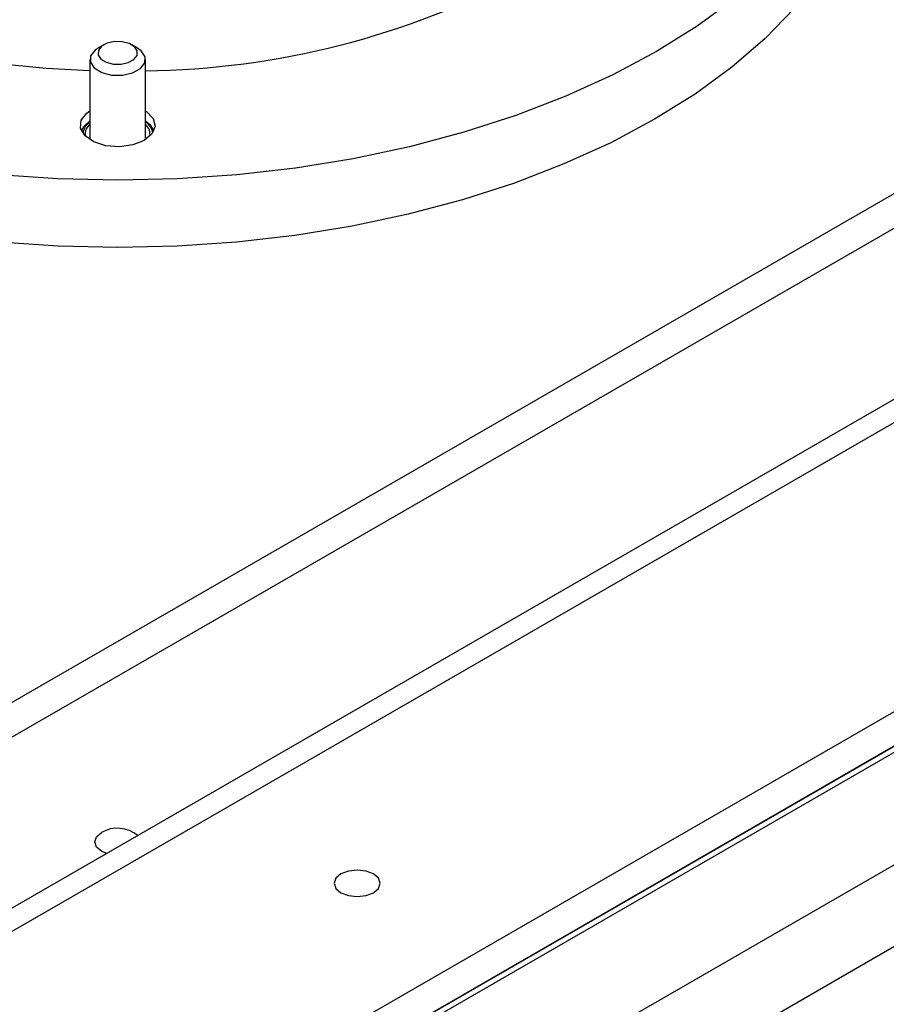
# Model space of a CAD drawing. Header units: inches. Extents: x 0.3 to 33.8, y 0.2 to 21.7.
# Tile 202 of 209: x 31.9 to 32.4, y 13.2 to 13.8. Entities that reach past the tile are written whole.
import ezdxf

# ---------------------------------------------------------------- set-up
doc = ezdxf.new("R2010")
doc.units = ezdxf.units.IN
doc.header["$MEASUREMENT"] = 0

msp = doc.modelspace()

# ---------------------------------------------------------------- linework, layer by layer
at = {"color": 7, "linetype": 'Continuous', "lineweight": 25}
for p, q in [((32.86726, 13.96231), (31.87129, 13.38735)), ((33.04947, 13.94597), (31.74132, 13.19079)), ((33.06984, 13.94395), (31.76169, 13.18877)), ((32.86726, 13.9419), (31.87129, 13.36694)), ((33.20012, 13.84833), (31.92733, 13.11356)), ((33.20012, 13.82792), (31.92733, 13.09315)), ((31.98337, 13.12202), (33.1501, 13.79556)), ((31.93673, 13.78242), (31.93341, 13.78051)), ((31.95661, 13.78051), (31.95329, 13.78242)), ((31.95888, 13.77886), (31.95661, 13.78051)), ((31.92861, 13.77381), (31.92861, 13.72735)), ((31.96141, 13.72735), (31.96141, 13.77381)), ((33.17891, 13.74566), (32.01219, 13.07212)), ((33.16123, 13.68707), (32.02986, 13.03394)), ((31.6733, 12.9465), (32.8996, 13.65443))]:
    msp.add_line(p, q, dxfattribs=at)
at = {"color": 7, "linetype": 'Continuous', "lineweight": 25, "flags": 128}
for points in [[(32.24808, 14.15425), (32.26321, 14.14591), (32.28719, 14.13093), (32.30907, 14.11491), (32.3287, 14.09795), (32.34596, 14.08015), (32.36076, 14.06163), (32.37299, 14.04249), (32.38258, 14.02286), (32.38947, 14.00285), (32.39362, 13.9826), (32.39501, 13.96222), (32.39362, 13.94183), (32.38947, 13.92158), (32.38258, 13.90157), (32.37299, 13.88194), (32.36076, 13.8628), (32.34596, 13.84428), (32.3287, 13.82648), (32.30907, 13.80952), (32.28719, 13.7935), (32.26321, 13.77852)], [(31.92861, 13.76707), (31.90275, 13.76837), (31.87239, 13.77139), (31.84263, 13.77599), (31.81372, 13.78214), (31.7859, 13.78978), (31.75939, 13.79884), (31.73443, 13.80927), (31.71121, 13.82095), (31.68992, 13.83381), (31.67075, 13.84774), (31.65386, 13.86261), (31.63937, 13.8783), (31.62742, 13.8947), (31.6181, 13.91165), (31.61149, 13.92902), (31.60764, 13.94666), (31.60659, 13.96444), (31.60834, 13.9822), (31.61289, 13.99979), (31.62018, 14.01707), (31.63017, 14.03389), (31.64107, 14.04815)], [(32.39313, 13.915), (32.39188, 13.90109), (32.38775, 13.88091), (32.38088, 13.86098), (32.37133, 13.84142), (32.35914, 13.82236), (32.34441, 13.80391), (32.32721, 13.78618), (32.30766, 13.76929), (32.28587, 13.75333), (32.26197, 13.73841)], [(32.26321, 13.77852), (32.23726, 13.76468), (32.20951, 13.75205), (32.18013, 13.74072), (32.14931, 13.73075), (32.11722, 13.72221), (32.08407, 13.71515), (32.05006, 13.70961), (32.01541, 13.70563), (31.98032, 13.70324), (31.94501, 13.70244), (31.9097, 13.70324), (31.87461, 13.70563), (31.83996, 13.70961), (31.80595, 13.71515), (31.7728, 13.72221), (31.74071, 13.73075), (31.70989, 13.74072), (31.68051, 13.75205), (31.65276, 13.76468), (31.62681, 13.77852), (31.60283, 13.7935), (31.58095, 13.80952)], [(31.95492, 13.78125), (31.95177, 13.78316), (31.9476, 13.78424), (31.94303, 13.78431), (31.93876, 13.78336), (31.93545, 13.78155), (31.93359, 13.77914), (31.93347, 13.7765), (31.9351, 13.77404), (31.93825, 13.77212), (31.94242, 13.77105), (31.94699, 13.77098), (31.95126, 13.77192), (31.95457, 13.77374), (31.95643, 13.77615), (31.95655, 13.77879), (31.95492, 13.78125)], [(31.93341, 13.78051), (31.93162, 13.77928), (31.92902, 13.77591), (31.92885, 13.77221), (31.93114, 13.76876), (31.93554, 13.76608), (31.94139, 13.76458), (31.94778, 13.76448), (31.95376, 13.76581), (31.9584, 13.76835), (31.961, 13.77172), (31.96117, 13.77542), (31.95888, 13.77886), (31.95888, 13.77886)], [(31.96064, 13.72592), (31.95394, 13.72327), (31.94603, 13.72219), (31.93799, 13.72284), (31.93089, 13.72512), (31.9257, 13.72873), (31.92312, 13.73317), (31.9235, 13.73786), (31.92678, 13.74215), (31.92861, 13.74349)], [(31.96141, 13.74349), (31.96201, 13.74309), (31.96596, 13.73899), (31.96709, 13.73435), (31.96523, 13.72978), (31.96064, 13.72592)], [(32.26197, 13.73841), (32.23613, 13.72462), (32.20849, 13.71204), (32.17922, 13.70075), (32.14851, 13.69082), (32.11655, 13.68231), (32.08353, 13.67528), (32.04965, 13.66977), (32.01513, 13.6658), (31.98018, 13.66341), (31.94501, 13.66262), (31.90984, 13.66341), (31.87489, 13.6658)], [(31.92364, 13.73168), (31.925, 13.73419), (31.92861, 13.73749)], [(31.92434, 13.73043), (31.926, 13.73446), (31.92861, 13.73701)], [(31.96141, 13.73749), (31.96397, 13.7354), (31.96638, 13.73168)], [(31.96421, 13.72862), (31.96376, 13.73234), (31.96141, 13.73558)], [(31.93848, 13.30461), (31.93539, 13.30594), (31.93245, 13.30849), (31.93141, 13.31149), (31.93245, 13.3145), (31.93539, 13.31705)], [(32.09605, 13.2815), (32.099, 13.28404), (32.10003, 13.28705), (32.099, 13.29005), (32.09605, 13.2926), (32.09164, 13.2943), (32.08643, 13.2949), (32.08123, 13.2943), (32.07681, 13.2926), (32.07387, 13.29005), (32.07283, 13.28705), (32.07387, 13.28404), (32.07681, 13.2815), (32.08123, 13.2798), (32.08643, 13.2792), (32.09164, 13.2798), (32.09605, 13.2815)]]:
    msp.add_lwpolyline(points, dxfattribs=at)
at = {"color": 7, "linetype": 'Continuous', "lineweight": 25}
for centre, radius, start, end in [((31.95563, 14.2541), 0.48707, 270.68028, 298.00432), ((31.93393, 13.72939), 0.00816, 130.71283, 185.43968), ((31.95609, 13.72888), 0.00971, 9.14195, 56.81266), ((31.94488, 13.30054), 0.01904, 50.68334, 119.87048)]:
    msp.add_arc(centre, radius, start, end, dxfattribs=at)

doc.saveas('drawing.dxf')
